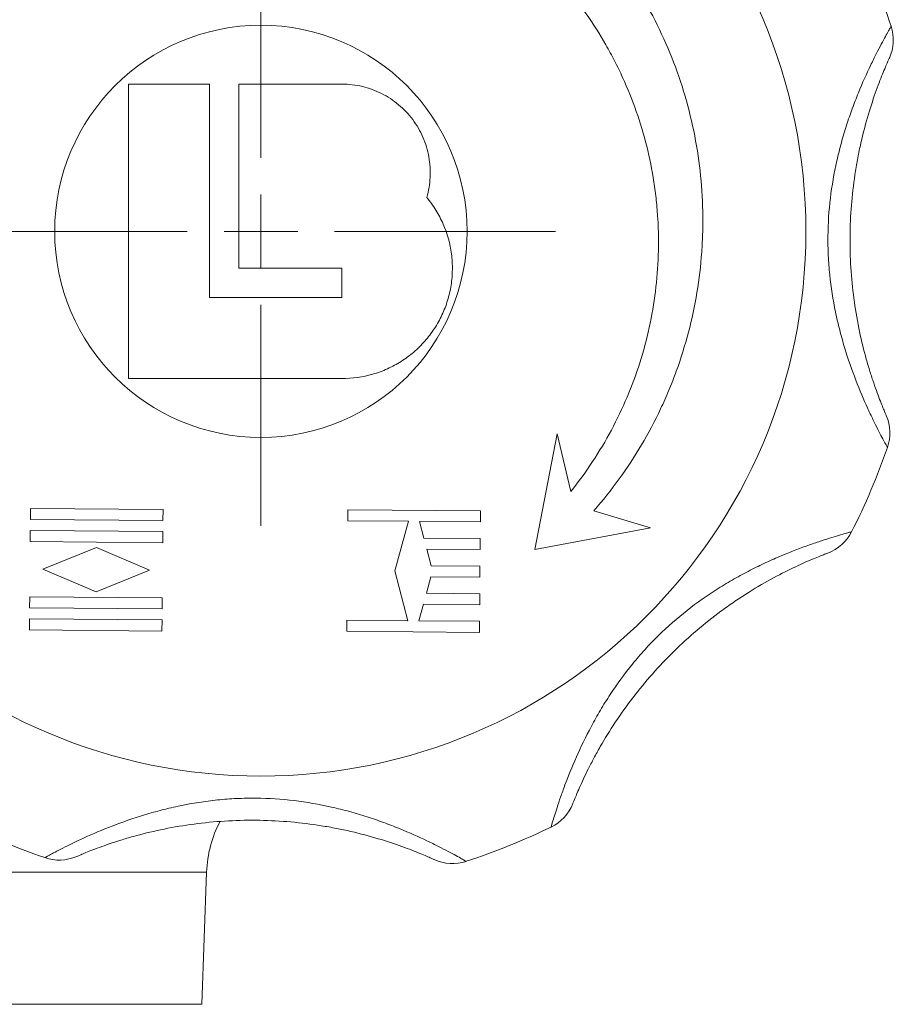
# Model space of a CAD drawing. Header units: millimetres. Extents: x 125 to 768, y -64 to 697.
# Tile 20 of 24: x 674 to 733, y 472 to 539. Entities that reach past the tile are written whole.
import ezdxf

# ---------------------------------------------------------------- set-up
doc = ezdxf.new("R2010")
doc.units = ezdxf.units.MM

# ---------------------------------------------------------------- blocks, each defined once
blk = doc.blocks.new('SW_CENTERMARKSYMBOL_6')
at = {"color": 0, "linetype": 'Continuous', "lineweight": 0}
for p, q in [((0, 5), (0, 20)), ((0, 0), (0, 2.5)), ((-5, 0), (-20, 0)), ((0, 0), (-2.5, 0)), ((0, 0), (2.5, 0)), ((0, 0), (0, -2.5)), ((5, 0), (20, 0)), ((0, -5), (0, -20))]:
    blk.add_line(p, q, dxfattribs=at)
blk = doc.blocks.new('SW_CENTERMARKSYMBOL_7')
at = {"color": 0, "linetype": 'Continuous', "lineweight": 0}
for p, q in [((0, 5), (0, 38.943)), ((0, 0), (0, 2.5)), ((-5, 0), (-38.943, 0)), ((0, 0), (-2.5, 0)), ((0, 0), (2.5, 0)), ((0, 0), (0, -2.5)), ((5, 0), (38.943, 0)), ((0, -5), (0, -38.943))]:
    blk.add_line(p, q, dxfattribs=at)

msp = doc.modelspace()

# ---------------------------------------------------------------- linework, layer by layer
at = {"color": 7, "linetype": 'Continuous', "lineweight": 15}
for p, q in [((681.036, 534.584), (681.036, 514.584)), ((686.536, 534.584), (681.036, 534.584)), ((686.536, 520.084), (686.536, 534.584)), ((688.536, 534.584), (688.536, 522.084)), ((695.536, 534.584), (688.536, 534.584)), ((688.536, 522.084), (695.536, 522.084)), ((695.536, 522.084), (695.536, 520.084)), ((695.536, 520.084), (686.536, 520.084)), ((681.036, 514.584), (695.536, 514.584)), ((710.157, 510.835), (708.628, 502.983)), ((711.076, 506.921), (710.157, 510.835)), ((674.39, 505.767), (674.383, 505.017)), ((683.39, 505.689), (674.39, 505.767)), ((683.383, 504.939), (683.39, 505.689)), ((695.945, 505.676), (695.938, 504.926)), ((704.944, 505.597), (695.945, 505.676)), ((716.493, 504.444), (712.643, 505.605)), ((674.383, 505.017), (683.383, 504.939)), ((704.938, 504.847), (704.944, 505.597)), ((674.377, 504.267), (674.37, 503.517)), ((683.377, 504.189), (674.377, 504.267)), ((695.938, 504.926), (700.063, 504.89)), ((700.063, 504.89), (699.129, 501.523)), ((700.813, 504.883), (704.938, 504.847)), ((701.104, 503.755), (700.813, 504.883)), ((708.628, 502.983), (716.493, 504.444)), ((683.37, 503.439), (683.377, 504.189)), ((704.928, 503.722), (701.104, 503.755)), ((704.921, 502.972), (704.928, 503.722)), ((674.37, 503.517), (683.37, 503.439)), ((678.867, 503.103), (675.233, 501.635)), ((682.475, 501.571), (678.867, 503.103)), ((701.299, 503.004), (704.921, 502.972)), ((701.59, 501.876), (701.299, 503.004)), ((675.233, 501.635), (678.841, 500.103)), ((704.911, 501.847), (701.59, 501.876)), ((704.905, 501.097), (704.911, 501.847)), ((678.841, 500.103), (682.475, 501.571)), ((699.129, 501.523), (700.004, 498.14)), ((701.273, 500.004), (701.584, 501.126)), ((701.584, 501.126), (704.905, 501.097)), ((674.338, 499.767), (674.331, 499.017)), ((683.337, 499.689), (674.338, 499.767)), ((683.331, 498.939), (683.337, 499.689)), ((704.895, 499.972), (701.273, 500.004)), ((704.889, 499.222), (704.895, 499.972)), ((674.331, 499.017), (683.331, 498.939)), ((700.754, 498.133), (701.065, 499.256)), ((701.065, 499.256), (704.889, 499.222)), ((674.325, 498.267), (674.318, 497.517)), ((683.324, 498.189), (674.325, 498.267)), ((683.318, 497.439), (683.324, 498.189)), ((695.879, 498.176), (695.873, 497.426)), ((700.004, 498.14), (695.879, 498.176)), ((704.879, 498.097), (700.754, 498.133)), ((704.872, 497.347), (704.879, 498.097)), ((674.318, 497.517), (683.318, 497.439)), ((695.873, 497.426), (704.872, 497.347)), ((686.036, 472.084), (686.35, 481.066)), ((596.036, 472.084), (686.036, 472.084))]:
    msp.add_line(p, q, dxfattribs=at)
at = {"color": 8, "linetype": 'Continuous', "lineweight": 15}
msp.add_line((686.35, 481.066), (595.723, 481.066), dxfattribs=at)
at = {"color": 7, "linetype": 'Continuous', "lineweight": 15}
for radius in [37, 14]:
    msp.add_circle((690.036, 524.584), radius, dxfattribs=at)
for centre, radius, start, end in [((690.036, 524.584), 45, 18.03507, 25.96493), ((729.973, 537.587), 3, 335.63513, 18.03507), ((729.74, 510.885), 3, 340.96493, 23.36487), ((690.036, 524.584), 45, 333.03507, 340.96493), ((727.47, 505.539), 3, 290.63513, 333.03507), ((708.425, 486.823), 3, 295.96493, 338.36487), ((690.036, 524.584), 45, 243.03507, 250.96493), ((694.345, 480.787), 8, 152.14541, 178), ((690.036, 524.584), 45, 288.03507, 295.96493), ((676.338, 484.88), 3, 250.96493, 293.36487), ((703.04, 484.647), 3, 245.63513, 288.03507)]:
    msp.add_arc(centre, radius, start, end, dxfattribs=at)
for points, knots in [([(712.643, 505.605), (713.868, 507.008), (714.944, 508.502), (716.344, 510.873), (716.775, 511.686), (717.366, 512.938), (717.554, 513.361), (717.912, 514.218), (718.081, 514.653), (718.872, 516.83), (719.337, 518.608), (719.788, 521.327), (719.898, 522.242), (719.998, 523.629), (720.021, 524.095), (720.045, 525.023), (720.046, 525.486), (719.999, 527.793), (719.793, 529.617), (719.232, 532.322), (719.003, 533.219), (718.459, 534.999), (718.147, 535.869), (717.099, 538.424), (716.25, 540.051), (714.747, 542.379), (714.206, 543.138), (713.057, 544.6), (712.45, 545.304), (711.809, 545.979)], [0, 0, 0, 0, 0.125, 0.125, 0.1875, 0.1875, 0.21875, 0.21875, 0.25, 0.25, 0.375, 0.375, 0.4375, 0.4375, 0.46875, 0.46875, 0.5, 0.5, 0.625, 0.625, 0.6875, 0.6875, 0.75, 0.75, 0.875, 0.875, 0.9375, 0.9375, 1, 1, 1, 1]), ([(708.912, 543.133), (710.107, 541.963), (711.176, 540.702), (712.598, 538.679), (713.041, 537.982), (713.659, 536.903), (713.858, 536.538), (714.239, 535.796), (714.421, 535.419), (715.285, 533.527), (715.828, 531.969), (716.427, 529.567), (716.59, 528.756), (716.78, 527.522), (716.834, 527.107), (716.922, 526.278), (716.957, 525.863), (717.081, 523.795), (717.028, 522.147), (716.722, 519.686), (716.582, 518.868), (716.224, 517.234), (716.009, 516.432), (715.257, 514.069), (714.615, 512.551), (713.441, 510.358), (713.013, 509.639), (712.092, 508.246), (711.6, 507.572), (711.076, 506.921)], [0, 0, 0, 0, 0.125, 0.125, 0.1875, 0.1875, 0.21875, 0.21875, 0.25, 0.25, 0.375, 0.375, 0.4375, 0.4375, 0.46875, 0.46875, 0.5, 0.5, 0.625, 0.625, 0.6875, 0.6875, 0.75, 0.75, 0.875, 0.875, 0.9375, 0.9375, 1, 1, 1, 1]), ([(732.576, 509.907), (732.576, 509.907), (732.517, 510.012), (732.349, 510.323), (732.279, 510.453), (732.118, 510.759), (732.026, 510.935), (731.824, 511.334), (731.712, 511.559), (731.476, 512.047), (731.352, 512.31), (730.967, 513.155), (730.692, 513.798), (730.162, 515.173), (729.904, 515.908), (729.549, 517.079), (729.437, 517.481), (729.23, 518.289), (729.135, 518.698), (728.878, 519.937), (728.745, 520.78), (728.613, 522.07), (728.581, 522.504), (728.539, 523.38), (728.531, 523.82), (728.543, 525.127), (728.6, 525.989), (728.804, 527.696), (728.951, 528.54), (729.233, 529.792), (729.337, 530.205), (729.558, 531.01), (729.676, 531.404), (729.924, 532.174), (730.054, 532.551), (730.323, 533.284), (730.462, 533.644), (730.88, 534.673), (731.161, 535.297), (731.561, 536.136), (731.691, 536.4), (731.934, 536.881), (732.048, 537.1), (732.257, 537.495), (732.353, 537.671), (732.52, 537.976), (732.591, 538.103), (732.706, 538.307), (732.75, 538.385), (732.81, 538.489), (732.825, 538.515), (732.825, 538.515)], [0, 0, 0, 0, 0.0625, 0.0625, 0.09375, 0.09375, 0.125, 0.125, 0.15625, 0.15625, 0.1875, 0.1875, 0.25, 0.25, 0.3125, 0.3125, 0.34375, 0.34375, 0.375, 0.375, 0.4375, 0.4375, 0.46875, 0.46875, 0.5, 0.5, 0.5625, 0.5625, 0.625, 0.625, 0.65625, 0.65625, 0.6875, 0.6875, 0.71875, 0.71875, 0.75, 0.75, 0.8125, 0.8125, 0.84375, 0.84375, 0.875, 0.875, 0.90625, 0.90625, 0.9375, 0.9375, 0.96875, 0.96875, 1, 1, 1, 1]), ([(732.706, 536.349), (732.706, 536.349), (732.695, 536.325), (732.653, 536.232), (732.622, 536.163), (732.541, 535.98), (732.491, 535.865), (732.374, 535.591), (732.309, 535.434), (732.165, 535.08), (732.087, 534.884), (731.923, 534.453), (731.836, 534.218), (731.574, 533.476), (731.394, 532.927), (731.047, 531.73), (730.885, 531.099), (730.669, 530.121), (730.601, 529.789), (730.476, 529.114), (730.418, 528.771), (730.263, 527.738), (730.183, 527.045), (730.072, 525.649), (730.041, 524.947), (730.029, 523.534), (730.048, 522.821), (730.134, 521.418), (730.202, 520.725), (730.383, 519.357), (730.496, 518.682), (730.764, 517.358), (730.916, 516.726), (731.157, 515.834), (731.24, 515.546), (731.409, 514.99), (731.494, 514.722), (731.661, 514.223), (731.743, 513.989), (731.9, 513.555), (731.975, 513.354), (732.113, 512.996), (732.176, 512.838), (732.287, 512.564), (732.336, 512.448), (732.453, 512.169), (732.494, 512.075), (732.494, 512.075)], [0, 0, 0, 0, 0.03125, 0.03125, 0.0625, 0.0625, 0.09375, 0.09375, 0.125, 0.125, 0.15625, 0.15625, 0.1875, 0.1875, 0.25, 0.25, 0.3125, 0.3125, 0.34375, 0.34375, 0.375, 0.375, 0.4375, 0.4375, 0.5, 0.5, 0.5625, 0.5625, 0.625, 0.625, 0.6875, 0.6875, 0.75, 0.75, 0.78125, 0.78125, 0.8125, 0.8125, 0.84375, 0.84375, 0.875, 0.875, 0.90625, 0.90625, 0.9375, 0.9375, 1, 1, 1, 1]), ([(701.293, 526.891), (701.425, 527.34), (701.502, 527.795), (701.553, 528.719), (701.523, 529.191), (701.401, 529.873), (701.347, 530.097), (701.213, 530.541), (701.132, 530.761), (700.853, 531.403), (700.621, 531.803), (700.205, 532.36), (700.054, 532.54), (699.733, 532.878), (699.564, 533.037), (699.21, 533.333), (699.024, 533.471), (698.636, 533.726), (698.433, 533.843), (697.809, 534.156), (697.375, 534.314), (696.697, 534.475), (696.466, 534.516), (696.003, 534.57), (695.77, 534.584), (695.536, 534.584)], [0, 0, 0, 0, 0.125, 0.125, 0.25, 0.25, 0.3125, 0.3125, 0.375, 0.375, 0.5, 0.5, 0.5625, 0.5625, 0.625, 0.625, 0.6875, 0.6875, 0.75, 0.75, 0.875, 0.875, 0.9375, 0.9375, 1, 1, 1, 1]), ([(695.536, 514.584), (696.25, 514.584), (696.947, 514.683), (697.969, 514.98), (698.305, 515.104), (698.949, 515.396), (699.259, 515.563), (699.855, 515.942), (700.143, 516.154), (700.683, 516.617), (700.935, 516.865), (701.4, 517.394), (701.615, 517.676), (702.005, 518.272), (702.179, 518.584), (702.478, 519.223), (702.605, 519.552), (702.812, 520.23), (702.893, 520.58), (703.002, 521.28), (703.031, 521.632), (703.04, 522.337), (703.02, 522.693), (702.883, 523.754), (702.694, 524.433), (702.268, 525.409), (702.102, 525.726), (701.729, 526.329), (701.522, 526.617), (701.293, 526.891)], [0, 0, 0, 0, 0.125, 0.125, 0.1875, 0.1875, 0.25, 0.25, 0.3125, 0.3125, 0.375, 0.375, 0.4375, 0.4375, 0.5, 0.5, 0.5625, 0.5625, 0.625, 0.625, 0.6875, 0.6875, 0.75, 0.75, 0.875, 0.875, 0.9375, 0.9375, 1, 1, 1, 1]), ([(709.738, 484.126), (709.738, 484.126), (709.771, 484.241), (709.872, 484.58), (709.915, 484.721), (710.017, 485.052), (710.077, 485.241), (710.216, 485.667), (710.296, 485.904), (710.474, 486.417), (710.572, 486.69), (710.897, 487.56), (711.158, 488.209), (711.755, 489.556), (712.092, 490.258), (712.67, 491.337), (712.874, 491.701), (713.299, 492.419), (713.521, 492.775), (714.216, 493.833), (714.719, 494.523), (715.537, 495.528), (715.821, 495.858), (716.411, 496.507), (716.716, 496.824), (717.649, 497.739), (718.298, 498.309), (719.65, 499.371), (720.351, 499.864), (721.435, 500.55), (721.801, 500.769), (722.527, 501.182), (722.889, 501.377), (723.609, 501.746), (723.967, 501.92), (724.676, 502.249), (725.028, 502.405), (726.052, 502.836), (726.691, 503.08), (727.567, 503.39), (727.846, 503.485), (728.358, 503.653), (728.594, 503.727), (729.021, 503.859), (729.213, 503.916), (729.547, 504.013), (729.687, 504.053), (729.913, 504.116), (729.999, 504.139), (730.115, 504.171), (730.144, 504.179), (730.144, 504.179)], [0, 0, 0, 0, 0.0625, 0.0625, 0.09375, 0.09375, 0.125, 0.125, 0.15625, 0.15625, 0.1875, 0.1875, 0.25, 0.25, 0.3125, 0.3125, 0.34375, 0.34375, 0.375, 0.375, 0.4375, 0.4375, 0.46875, 0.46875, 0.5, 0.5, 0.5625, 0.5625, 0.625, 0.625, 0.65625, 0.65625, 0.6875, 0.6875, 0.71875, 0.71875, 0.75, 0.75, 0.8125, 0.8125, 0.84375, 0.84375, 0.875, 0.875, 0.90625, 0.90625, 0.9375, 0.9375, 0.96875, 0.96875, 1, 1, 1, 1]), ([(728.528, 502.731), (728.528, 502.731), (728.503, 502.722), (728.407, 502.686), (728.337, 502.659), (728.15, 502.586), (728.034, 502.541), (727.757, 502.429), (727.6, 502.365), (727.248, 502.216), (727.055, 502.133), (726.633, 501.944), (726.406, 501.839), (725.696, 501.5), (725.181, 501.239), (724.089, 500.638), (723.528, 500.307), (722.683, 499.768), (722.401, 499.581), (721.835, 499.192), (721.551, 498.99), (720.711, 498.37), (720.165, 497.936), (719.1, 497.027), (718.581, 496.553), (717.573, 495.563), (717.082, 495.045), (716.152, 493.992), (715.709, 493.454), (714.87, 492.359), (714.473, 491.801), (713.726, 490.675), (713.386, 490.122), (712.926, 489.32), (712.781, 489.058), (712.507, 488.545), (712.379, 488.295), (712.143, 487.824), (712.036, 487.601), (711.84, 487.184), (711.751, 486.988), (711.596, 486.637), (711.529, 486.481), (711.413, 486.209), (711.365, 486.092), (711.251, 485.812), (711.214, 485.717), (711.214, 485.717)], [0, 0, 0, 0, 0.03125, 0.03125, 0.0625, 0.0625, 0.09375, 0.09375, 0.125, 0.125, 0.15625, 0.15625, 0.1875, 0.1875, 0.25, 0.25, 0.3125, 0.3125, 0.34375, 0.34375, 0.375, 0.375, 0.4375, 0.4375, 0.5, 0.5, 0.5625, 0.5625, 0.625, 0.625, 0.6875, 0.6875, 0.75, 0.75, 0.78125, 0.78125, 0.8125, 0.8125, 0.84375, 0.84375, 0.875, 0.875, 0.90625, 0.90625, 0.9375, 0.9375, 1, 1, 1, 1]), ([(675.36, 482.044), (675.36, 482.044), (675.464, 482.103), (675.775, 482.271), (675.906, 482.341), (676.212, 482.502), (676.388, 482.594), (676.787, 482.796), (677.012, 482.908), (677.5, 483.144), (677.763, 483.268), (678.607, 483.653), (679.251, 483.928), (680.626, 484.458), (681.361, 484.716), (682.532, 485.071), (682.934, 485.183), (683.742, 485.39), (684.151, 485.485), (685.39, 485.742), (686.233, 485.875), (687.523, 486.007), (687.957, 486.039), (688.833, 486.081), (689.273, 486.089), (690.579, 486.077), (691.442, 486.02), (693.148, 485.816), (693.993, 485.669), (695.245, 485.387), (695.658, 485.283), (696.463, 485.062), (696.857, 484.943), (697.627, 484.695), (698.003, 484.566), (698.737, 484.297), (699.097, 484.158), (700.125, 483.74), (700.75, 483.459), (701.589, 483.059), (701.853, 482.929), (702.334, 482.686), (702.553, 482.572), (702.948, 482.363), (703.124, 482.267), (703.429, 482.099), (703.556, 482.029), (703.76, 481.914), (703.838, 481.869), (703.942, 481.81), (703.968, 481.795), (703.968, 481.795)], [0, 0, 0, 0, 0.0625, 0.0625, 0.09375, 0.09375, 0.125, 0.125, 0.15625, 0.15625, 0.1875, 0.1875, 0.25, 0.25, 0.3125, 0.3125, 0.34375, 0.34375, 0.375, 0.375, 0.4375, 0.4375, 0.46875, 0.46875, 0.5, 0.5, 0.5625, 0.5625, 0.625, 0.625, 0.65625, 0.65625, 0.6875, 0.6875, 0.71875, 0.71875, 0.75, 0.75, 0.8125, 0.8125, 0.84375, 0.84375, 0.875, 0.875, 0.90625, 0.90625, 0.9375, 0.9375, 0.96875, 0.96875, 1, 1, 1, 1]), ([(701.802, 481.914), (701.802, 481.914), (701.778, 481.925), (701.685, 481.967), (701.616, 481.998), (701.432, 482.079), (701.318, 482.129), (701.044, 482.245), (700.887, 482.311), (700.533, 482.455), (700.337, 482.532), (699.906, 482.697), (699.671, 482.784), (698.929, 483.046), (698.38, 483.225), (697.183, 483.573), (696.552, 483.735), (695.574, 483.951), (695.242, 484.019), (694.567, 484.144), (694.223, 484.202), (693.191, 484.357), (692.498, 484.437), (691.102, 484.547), (690.4, 484.579), (688.987, 484.591), (688.274, 484.572), (686.871, 484.486), (686.178, 484.418), (684.81, 484.237), (684.135, 484.124), (682.81, 483.856), (682.179, 483.704), (681.287, 483.463), (680.999, 483.38), (680.443, 483.211), (680.175, 483.126), (679.676, 482.959), (679.442, 482.877), (679.008, 482.72), (678.807, 482.645), (678.449, 482.507), (678.291, 482.444), (678.017, 482.333), (677.901, 482.284), (677.621, 482.167), (677.528, 482.126), (677.528, 482.126)], [0, 0, 0, 0, 0.03125, 0.03125, 0.0625, 0.0625, 0.09375, 0.09375, 0.125, 0.125, 0.15625, 0.15625, 0.1875, 0.1875, 0.25, 0.25, 0.3125, 0.3125, 0.34375, 0.34375, 0.375, 0.375, 0.4375, 0.4375, 0.5, 0.5, 0.5625, 0.5625, 0.625, 0.625, 0.6875, 0.6875, 0.75, 0.75, 0.78125, 0.78125, 0.8125, 0.8125, 0.84375, 0.84375, 0.875, 0.875, 0.90625, 0.90625, 0.9375, 0.9375, 1, 1, 1, 1])]:
    msp.add_open_spline(points, degree=3, knots=knots, dxfattribs=at)

# ---------------------------------------------------------------- block references
at = {"color": 7, "linetype": 'Continuous', "lineweight": 0}
for name, p in [('SW_CENTERMARKSYMBOL_7', (662.324, 540.584)), ('SW_CENTERMARKSYMBOL_6', (690.036, 524.584))]:
    msp.add_blockref(name, p, dxfattribs=at)

doc.saveas('drawing.dxf')
